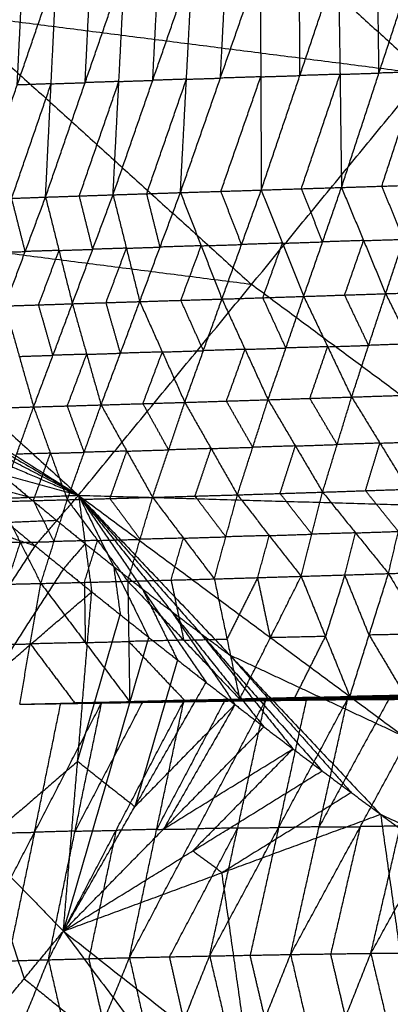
# Model space of a CAD drawing. Header units: millimetres. Extents: x -106 to 110, y -96 to 120.
# Tile 14 of 256: x -62.3 to -57.8, y -71.49 to -59.53. Entities that reach past the tile are written whole.
import ezdxf

# ---------------------------------------------------------------- set-up
doc = ezdxf.new("R2010")
doc.units = ezdxf.units.MM
doc.header["$MEASUREMENT"] = 0
doc.layers.add('Default', color=7, linetype='Continuous', true_color=0x000000)

msp = doc.modelspace()

# ---------------------------------------------------------------- linework, layer by layer
at = {"layer": 'Default'}
for points in [[(-64.171, -54.034, 9.117), (-60.778, -57.11, 9.117), (-57.385, -60.185, 9.117)], [(-68.853, -58.717, 12.017), (-65.219, -62.01, 12.017), (-61.585, -65.303, 12.017)], [(-68.853, -58.717, 12.017), (-63.119, -59.451, 10.567), (-57.385, -60.185, 9.117)], [(-59.367, -61.596, 3.891), (-58.898, -60.206, 3.476), (-58.43, -58.817, 3.061)], [(-58.898, -60.206, 3.476), (-58.901, -59.519, 3.329), (-58.904, -58.831, 3.182)], [(-58.43, -58.817, 3.061), (-58.411, -60.191, 3.343), (-58.393, -61.565, 3.624)], [(-58.393, -61.565, 3.624), (-57.938, -60.176, 3.225), (-57.484, -58.788, 2.825)], [(-57.938, -60.176, 3.225), (-57.947, -59.489, 3.084), (-57.957, -58.802, 2.943)], [(-62.807, -61.711, 4.871), (-62.329, -60.321, 4.413), (-61.85, -58.93, 3.955)], [(-62.329, -60.321, 4.413), (-62.295, -59.633, 4.242), (-62.261, -58.945, 4.071)], [(-61.985, -61.682, 4.629), (-61.505, -60.292, 4.18), (-61.024, -58.901, 3.731)], [(-61.985, -61.682, 4.629), (-61.918, -60.306, 4.292), (-61.85, -58.93, 3.955)], [(-61.505, -60.292, 4.18), (-61.471, -59.604, 4.012), (-61.437, -58.916, 3.843)], [(-61.166, -61.654, 4.394), (-60.684, -60.264, 3.955), (-60.202, -58.873, 3.515)], [(-61.166, -61.654, 4.394), (-61.095, -60.278, 4.063), (-61.024, -58.901, 3.731)], [(-60.684, -60.264, 3.955), (-60.649, -59.576, 3.789), (-60.613, -58.887, 3.623)], [(-60.348, -61.627, 4.164), (-59.863, -60.237, 3.733), (-59.379, -58.846, 3.303)], [(-60.348, -61.627, 4.164), (-60.275, -60.25, 3.839), (-60.202, -58.873, 3.515)], [(-59.863, -60.237, 3.733), (-59.827, -59.548, 3.571), (-59.791, -58.86, 3.409)], [(-59.379, -58.846, 3.303), (-59.373, -60.221, 3.597), (-59.367, -61.596, 3.891)], [(-63.119, -59.451, 10.567), (-61.302, -61.097, 10.567), (-59.485, -62.744, 10.567)], [(-61.585, -65.303, 12.017), (-59.485, -62.744, 10.567), (-57.385, -60.185, 9.117)], [(-61.095, -60.278, 4.063), (-60.89, -60.271, 4.009), (-60.684, -60.264, 3.955)], [(-60.757, -61.641, 4.279), (-60.516, -60.946, 4.059), (-60.275, -60.25, 3.839)], [(-60.275, -60.25, 3.839), (-60.479, -60.257, 3.897), (-60.684, -60.264, 3.955)], [(-60.275, -60.25, 3.839), (-60.069, -60.244, 3.786), (-59.863, -60.237, 3.733)], [(-59.373, -60.221, 3.597), (-59.618, -60.229, 3.665), (-59.863, -60.237, 3.733)], [(-59.857, -61.612, 4.027), (-59.615, -60.916, 3.812), (-59.373, -60.221, 3.597)], [(-59.373, -60.221, 3.597), (-59.136, -60.214, 3.536), (-58.898, -60.206, 3.476)], [(-58.411, -60.191, 3.343), (-58.655, -60.198, 3.409), (-58.898, -60.206, 3.476)], [(-58.88, -61.58, 3.757), (-58.646, -60.885, 3.55), (-58.411, -60.191, 3.343)], [(-58.411, -60.191, 3.343), (-58.175, -60.183, 3.284), (-57.938, -60.176, 3.225)], [(-57.45, -60.161, 3.094), (-57.694, -60.169, 3.159), (-57.938, -60.176, 3.225)], [(-57.904, -61.549, 3.494), (-57.677, -60.855, 3.294), (-57.45, -60.161, 3.094)], [(-62.396, -61.697, 4.75), (-62.157, -61.002, 4.521), (-61.918, -60.306, 4.292)], [(-61.918, -60.306, 4.292), (-62.123, -60.313, 4.353), (-62.329, -60.321, 4.413)], [(-61.918, -60.306, 4.292), (-61.711, -60.299, 4.236), (-61.505, -60.292, 4.18)], [(-61.575, -61.668, 4.512), (-61.335, -60.973, 4.287), (-61.095, -60.278, 4.063)], [(-61.095, -60.278, 4.063), (-61.3, -60.285, 4.122), (-61.505, -60.292, 4.18)], [(-59.367, -61.596, 3.891), (-58.88, -61.58, 3.757), (-58.393, -61.565, 3.624)], [(-58.622, -62.226, 3.941), (-58.751, -61.903, 3.849), (-58.88, -61.58, 3.757)], [(-58.852, -62.888, 4.259), (-58.622, -62.226, 3.941), (-58.393, -61.565, 3.624)], [(-58.393, -61.565, 3.624), (-57.904, -61.549, 3.494), (-57.416, -61.534, 3.363)], [(-58.393, -61.565, 3.624), (-58.125, -62.21, 3.802), (-57.857, -62.855, 3.98)], [(-57.637, -62.195, 3.672), (-57.771, -61.872, 3.583), (-57.904, -61.549, 3.494)], [(-57.857, -62.855, 3.98), (-57.637, -62.195, 3.672), (-57.416, -61.534, 3.363)], [(-62.807, -61.711, 4.871), (-62.396, -61.697, 4.75), (-61.985, -61.682, 4.629)], [(-62.478, -63.004, 5.328), (-62.232, -62.343, 4.978), (-61.985, -61.682, 4.629)], [(-62.232, -62.343, 4.978), (-62.314, -62.02, 4.864), (-62.396, -61.697, 4.75)], [(-61.985, -61.682, 4.629), (-61.575, -61.668, 4.512), (-61.166, -61.654, 4.394)], [(-61.985, -61.682, 4.629), (-61.822, -62.33, 4.854), (-61.66, -62.977, 5.08)], [(-61.66, -62.977, 5.08), (-61.413, -62.316, 4.737), (-61.166, -61.654, 4.394)], [(-61.413, -62.316, 4.737), (-61.494, -61.992, 4.624), (-61.575, -61.668, 4.512)], [(-61.166, -61.654, 4.394), (-60.757, -61.641, 4.279), (-60.348, -61.627, 4.164)], [(-61.166, -61.654, 4.394), (-61.004, -62.303, 4.615), (-60.842, -62.951, 4.837)], [(-60.842, -62.951, 4.837), (-60.595, -62.289, 4.5), (-60.348, -61.627, 4.164)], [(-60.595, -62.289, 4.5), (-60.676, -61.965, 4.39), (-60.757, -61.641, 4.279)], [(-60.348, -61.627, 4.164), (-59.857, -61.612, 4.027), (-59.367, -61.596, 3.891)], [(-60.348, -61.627, 4.164), (-60.096, -62.273, 4.354), (-59.844, -62.92, 4.544)], [(-59.606, -62.258, 4.218), (-59.731, -61.935, 4.122), (-59.857, -61.612, 4.027)], [(-59.844, -62.92, 4.544), (-59.606, -62.258, 4.218), (-59.367, -61.596, 3.891)], [(-59.367, -61.596, 3.891), (-59.11, -62.242, 4.075), (-58.852, -62.888, 4.259)], [(-59.485, -62.744, 10.567), (-62.352, -62.377, 11.292), (-65.219, -62.01, 12.017)], [(-61.004, -62.303, 4.615), (-60.799, -62.296, 4.558), (-60.595, -62.289, 4.5)], [(-60.096, -62.273, 4.354), (-60.345, -62.281, 4.427), (-60.595, -62.289, 4.5)], [(-60.343, -62.935, 4.691), (-60.219, -62.604, 4.522), (-60.096, -62.273, 4.354)], [(-60.096, -62.273, 4.354), (-59.851, -62.266, 4.286), (-59.606, -62.258, 4.218)], [(-59.11, -62.242, 4.075), (-59.358, -62.25, 4.146), (-59.606, -62.258, 4.218)], [(-59.348, -62.904, 4.402), (-59.229, -62.573, 4.238), (-59.11, -62.242, 4.075)], [(-59.11, -62.242, 4.075), (-58.866, -62.234, 4.008), (-58.622, -62.226, 3.941)], [(-58.125, -62.21, 3.802), (-58.374, -62.218, 3.872), (-58.622, -62.226, 3.941)], [(-58.355, -62.871, 4.12), (-58.24, -62.541, 3.961), (-58.125, -62.21, 3.802)], [(-58.125, -62.21, 3.802), (-57.881, -62.202, 3.737), (-57.637, -62.195, 3.672)], [(-62.643, -62.357, 5.099), (-62.437, -62.35, 5.039), (-62.232, -62.343, 4.978)], [(-61.822, -62.33, 4.854), (-62.027, -62.336, 4.916), (-62.232, -62.343, 4.978)], [(-62.069, -62.991, 5.204), (-61.946, -62.66, 5.029), (-61.822, -62.33, 4.854)], [(-61.822, -62.33, 4.854), (-61.618, -62.323, 4.796), (-61.413, -62.316, 4.737)], [(-61.004, -62.303, 4.615), (-61.208, -62.309, 4.676), (-61.413, -62.316, 4.737)], [(-61.251, -62.964, 4.958), (-61.127, -62.633, 4.787), (-61.004, -62.303, 4.615)], [(-66.126, -62.44, 12.424), (-63.856, -63.872, 12.221), (-61.585, -65.303, 12.017)], [(-55.807, -65.472, 10.567), (-57.646, -64.108, 10.567), (-59.485, -62.744, 10.567)], [(-59.844, -62.92, 4.544), (-59.348, -62.904, 4.402), (-58.852, -62.888, 4.259)], [(-59.284, -64.143, 5.054), (-59.068, -63.515, 4.656), (-58.852, -62.888, 4.259)], [(-58.852, -62.888, 4.259), (-58.355, -62.871, 4.12), (-57.857, -62.855, 3.98)], [(-58.852, -62.888, 4.259), (-58.561, -63.499, 4.508), (-58.27, -64.11, 4.756)], [(-58.064, -63.483, 4.368), (-58.209, -63.177, 4.244), (-58.355, -62.871, 4.12)], [(-58.27, -64.11, 4.756), (-58.064, -63.483, 4.368), (-57.857, -62.855, 3.98)], [(-57.857, -62.855, 3.98), (-57.358, -62.839, 3.846), (-56.859, -62.823, 3.711)], [(-57.857, -62.855, 3.98), (-57.555, -63.465, 4.224), (-57.252, -64.076, 4.469)], [(-62.478, -63.004, 5.328), (-62.069, -62.991, 5.204), (-61.66, -62.977, 5.08)], [(-62.478, -63.004, 5.328), (-62.304, -63.617, 5.629), (-62.13, -64.23, 5.931)], [(-62.13, -64.23, 5.931), (-61.895, -63.603, 5.506), (-61.66, -62.977, 5.08)], [(-61.895, -63.603, 5.506), (-61.982, -63.297, 5.355), (-62.069, -62.991, 5.204)], [(-61.66, -62.977, 5.08), (-61.251, -62.964, 4.958), (-60.842, -62.951, 4.837)], [(-61.66, -62.977, 5.08), (-61.486, -63.591, 5.377), (-61.311, -64.206, 5.674)], [(-61.311, -64.206, 5.674), (-61.076, -63.578, 5.255), (-60.842, -62.951, 4.837)], [(-61.076, -63.578, 5.255), (-61.164, -63.271, 5.107), (-61.251, -62.964, 4.958)], [(-60.842, -62.951, 4.837), (-60.343, -62.935, 4.691), (-59.844, -62.92, 4.544)], [(-60.842, -62.951, 4.837), (-60.568, -63.563, 5.098), (-60.295, -64.175, 5.36)], [(-60.069, -63.547, 4.952), (-60.206, -63.241, 4.821), (-60.343, -62.935, 4.691)], [(-60.295, -64.175, 5.36), (-60.069, -63.547, 4.952), (-59.844, -62.92, 4.544)], [(-59.844, -62.92, 4.544), (-59.564, -63.531, 4.799), (-59.284, -64.143, 5.054)], [(-59.068, -63.515, 4.656), (-59.208, -63.209, 4.529), (-59.348, -62.904, 4.402)], [(-65.47, -63.034, 12.424), (-63.528, -64.169, 12.221), (-61.585, -65.303, 12.017)], [(-58.561, -63.499, 4.508), (-58.312, -63.491, 4.438), (-58.064, -63.483, 4.368)], [(-57.555, -63.465, 4.224), (-57.809, -63.474, 4.296), (-58.064, -63.483, 4.368)], [(-62.304, -63.617, 5.629), (-62.1, -63.61, 5.567), (-61.895, -63.603, 5.506)], [(-61.486, -63.591, 5.377), (-61.69, -63.597, 5.441), (-61.895, -63.603, 5.506)], [(-61.721, -64.218, 5.803), (-61.603, -63.905, 5.59), (-61.486, -63.591, 5.377)], [(-61.486, -63.591, 5.377), (-61.281, -63.585, 5.316), (-61.076, -63.578, 5.255)], [(-60.568, -63.563, 5.098), (-60.822, -63.571, 5.177), (-61.076, -63.578, 5.255)], [(-60.803, -64.19, 5.517), (-60.686, -63.877, 5.308), (-60.568, -63.563, 5.098)], [(-60.568, -63.563, 5.098), (-60.319, -63.555, 5.025), (-60.069, -63.547, 4.952)], [(-59.564, -63.531, 4.799), (-59.817, -63.539, 4.876), (-60.069, -63.547, 4.952)], [(-59.79, -64.159, 5.207), (-59.677, -63.845, 5.003), (-59.564, -63.531, 4.799)], [(-59.564, -63.531, 4.799), (-59.316, -63.523, 4.728), (-59.068, -63.515, 4.656)], [(-58.561, -63.499, 4.508), (-58.815, -63.507, 4.582), (-59.068, -63.515, 4.656)], [(-58.777, -64.126, 4.905), (-58.669, -63.813, 4.706), (-58.561, -63.499, 4.508)], [(-64.808, -63.623, 12.424), (-63.197, -64.463, 12.221), (-61.585, -65.303, 12.017)], [(-58.27, -64.11, 4.756), (-57.761, -64.093, 4.612), (-57.252, -64.076, 4.469)], [(-64.142, -64.205, 12.424), (-62.863, -64.754, 12.221), (-61.585, -65.303, 12.017)], [(-62.13, -64.23, 5.931), (-61.721, -64.218, 5.803), (-61.311, -64.206, 5.674)], [(-61.721, -65.357, 6.694), (-61.516, -64.781, 6.184), (-61.311, -64.206, 5.674)], [(-61.311, -64.206, 5.674), (-60.803, -64.19, 5.517), (-60.295, -64.175, 5.36)], [(-61.311, -64.206, 5.674), (-60.999, -64.767, 6.016), (-60.686, -65.328, 6.357)], [(-60.491, -64.752, 5.858), (-60.647, -64.471, 5.688), (-60.803, -64.19, 5.517)], [(-60.686, -65.328, 6.357), (-60.491, -64.752, 5.858), (-60.295, -64.175, 5.36)], [(-60.295, -64.175, 5.36), (-59.79, -64.159, 5.207), (-59.284, -64.143, 5.054)], [(-60.295, -64.175, 5.36), (-59.976, -64.736, 5.695), (-59.656, -65.298, 6.03)], [(-59.47, -64.72, 5.542), (-59.63, -64.44, 5.374), (-59.79, -64.159, 5.207)], [(-59.656, -65.298, 6.03), (-59.47, -64.72, 5.542), (-59.284, -64.143, 5.054)], [(-59.284, -64.143, 5.054), (-58.777, -64.126, 4.905), (-58.27, -64.11, 4.756)], [(-59.284, -64.143, 5.054), (-58.953, -64.704, 5.383), (-58.622, -65.265, 5.712)], [(-58.446, -64.687, 5.234), (-58.612, -64.407, 5.07), (-58.777, -64.126, 4.905)], [(-58.622, -65.265, 5.712), (-58.446, -64.687, 5.234), (-58.27, -64.11, 4.756)], [(-58.27, -64.11, 4.756), (-57.927, -64.67, 5.08), (-57.583, -65.23, 5.404)], [(-62.949, -64.254, 6.194), (-62.54, -64.242, 6.062), (-62.13, -64.23, 5.931)], [(-62.542, -65.379, 6.966), (-62.336, -64.804, 6.449), (-62.13, -64.23, 5.931)], [(-62.13, -64.23, 5.931), (-61.926, -64.793, 6.313), (-61.721, -65.357, 6.694)], [(-61.516, -64.781, 6.184), (-61.619, -64.499, 5.993), (-61.721, -64.218, 5.803)], [(-58.953, -64.704, 5.383), (-58.7, -64.696, 5.309), (-58.446, -64.687, 5.234)], [(-57.927, -64.67, 5.08), (-58.186, -64.679, 5.157), (-58.446, -64.687, 5.234)], [(-58.102, -65.247, 5.558), (-58.015, -64.959, 5.319), (-57.927, -64.67, 5.08)], [(-57.927, -64.67, 5.08), (-57.672, -64.661, 5.008), (-57.417, -64.653, 4.937)], [(-63.47, -64.782, 12.424), (-62.528, -65.043, 12.221), (-61.585, -65.303, 12.017)], [(-61.926, -64.793, 6.313), (-62.131, -64.799, 6.381), (-62.336, -64.804, 6.449)], [(-62.132, -65.368, 6.83), (-62.029, -65.081, 6.571), (-61.926, -64.793, 6.313)], [(-61.926, -64.793, 6.313), (-61.721, -64.787, 6.248), (-61.516, -64.781, 6.184)], [(-60.999, -64.767, 6.016), (-61.258, -64.774, 6.1), (-61.516, -64.781, 6.184)], [(-61.204, -65.343, 6.526), (-61.101, -65.055, 6.271), (-60.999, -64.767, 6.016)], [(-60.999, -64.767, 6.016), (-60.745, -64.759, 5.937), (-60.491, -64.752, 5.858)], [(-59.976, -64.736, 5.695), (-60.233, -64.744, 5.777), (-60.491, -64.752, 5.858)], [(-60.171, -65.313, 6.194), (-60.073, -65.025, 5.944), (-59.976, -64.736, 5.695)], [(-59.976, -64.736, 5.695), (-59.723, -64.728, 5.618), (-59.47, -64.72, 5.542)], [(-58.953, -64.704, 5.383), (-59.212, -64.712, 5.463), (-59.47, -64.72, 5.542)], [(-59.139, -65.281, 5.871), (-59.046, -64.993, 5.627), (-58.953, -64.704, 5.383)], [(-62.528, -65.043, 12.221), (-62.358, -65.185, 12.221), (-62.189, -65.328, 12.221)], [(-62.189, -65.328, 12.221), (-62.66, -65.198, 12.322), (-63.131, -65.067, 12.424)], [(-59.656, -65.298, 6.03), (-59.139, -65.281, 5.871), (-58.622, -65.265, 5.712)], [(-58.753, -65.776, 6.279), (-58.946, -65.529, 6.075), (-59.139, -65.281, 5.871)], [(-58.883, -66.287, 6.846), (-58.753, -65.776, 6.279), (-58.622, -65.265, 5.712)], [(-58.622, -65.265, 5.712), (-58.102, -65.247, 5.558), (-57.583, -65.23, 5.404)], [(-58.622, -65.265, 5.712), (-58.223, -65.76, 6.115), (-57.823, -66.254, 6.519)], [(-57.703, -65.742, 5.962), (-57.903, -65.495, 5.76), (-58.102, -65.247, 5.558)], [(-57.823, -66.254, 6.519), (-57.703, -65.742, 5.962), (-57.583, -65.23, 5.404)], [(-62.793, -65.352, 12.424), (-62.189, -65.328, 12.221), (-61.585, -65.303, 12.017)], [(-62.793, -65.352, 12.424), (-62.452, -65.635, 12.424), (-62.111, -65.917, 12.424)], [(-62.793, -65.352, 12.424), (-62.452, -65.635, 12.424), (-62.111, -65.917, 12.424)], [(-62.542, -65.379, 6.966), (-62.132, -65.368, 6.83), (-61.721, -65.357, 6.694)], [(-62.542, -65.379, 6.966), (-62.292, -65.876, 7.429), (-62.042, -66.374, 7.893)], [(-62.189, -65.328, 12.221), (-62.019, -65.469, 12.221), (-61.848, -65.61, 12.221)], [(-61.882, -65.865, 7.293), (-62.007, -65.617, 7.062), (-62.132, -65.368, 6.83)], [(-62.111, -65.917, 12.424), (-61.848, -65.61, 12.221), (-61.585, -65.303, 12.017)], [(-62.042, -66.374, 7.893), (-61.882, -65.865, 7.293), (-61.721, -65.357, 6.694)], [(-61.721, -65.357, 6.694), (-61.204, -65.343, 6.526), (-60.686, -65.328, 6.357)], [(-61.721, -65.357, 6.694), (-61.354, -65.852, 7.114), (-60.987, -66.347, 7.533)], [(-61.585, -65.303, 12.017), (-61.505, -65.89, 12.221), (-61.425, -66.476, 12.424)], [(-61.585, -65.303, 12.017), (-61.159, -66.166, 12.221), (-60.733, -67.029, 12.424)], [(-61.585, -65.303, 12.017), (-60.811, -66.439, 12.221), (-60.037, -67.575, 12.424)], [(-61.585, -65.303, 12.017), (-60.46, -66.709, 12.221), (-59.335, -68.116, 12.424)], [(-61.585, -65.303, 12.017), (-60.107, -66.977, 12.221), (-58.629, -68.65, 12.424)], [(-61.585, -65.303, 12.017), (-59.752, -67.241, 12.221), (-57.919, -69.178, 12.424)], [(-61.585, -65.303, 12.017), (-57.646, -68.225, 12.017), (-53.707, -71.146, 12.017)], [(-61.585, -65.303, 12.017), (-55.807, -65.472, 10.567), (-50.029, -65.64, 9.117)], [(-60.837, -65.838, 6.945), (-61.02, -65.59, 6.735), (-61.204, -65.343, 6.526)], [(-60.987, -66.347, 7.533), (-60.837, -65.838, 6.945), (-60.686, -65.328, 6.357)], [(-60.686, -65.328, 6.357), (-60.171, -65.313, 6.194), (-59.656, -65.298, 6.03)], [(-60.686, -65.328, 6.357), (-60.312, -65.824, 6.771), (-59.937, -66.319, 7.184)], [(-59.797, -65.808, 6.607), (-59.984, -65.561, 6.4), (-60.171, -65.313, 6.194)], [(-59.937, -66.319, 7.184), (-59.797, -65.808, 6.607), (-59.656, -65.298, 6.03)], [(-59.656, -65.298, 6.03), (-59.27, -65.793, 6.438), (-58.883, -66.287, 6.846)], [(-63.159, -65.558, 12.625), (-62.635, -65.738, 12.525), (-62.111, -65.917, 12.424)], [(-61.848, -65.61, 12.221), (-62.15, -65.623, 12.322), (-62.452, -65.635, 12.424)], [(-61.848, -65.61, 12.221), (-61.677, -65.75, 12.221), (-61.505, -65.89, 12.221)], [(-58.223, -65.76, 6.115), (-58.488, -65.768, 6.197), (-58.753, -65.776, 6.279)], [(-58.353, -66.271, 6.682), (-58.288, -66.015, 6.399), (-58.223, -65.76, 6.115)], [(-58.223, -65.76, 6.115), (-57.963, -65.751, 6.038), (-57.703, -65.742, 5.962)], [(-62.292, -65.876, 7.429), (-62.498, -65.881, 7.501), (-62.704, -65.886, 7.573)], [(-62.454, -66.383, 8.036), (-62.373, -66.13, 7.733), (-62.292, -65.876, 7.429)], [(-62.292, -65.876, 7.429), (-62.087, -65.871, 7.361), (-61.882, -65.865, 7.293)], [(-61.354, -65.852, 7.114), (-61.618, -65.859, 7.203), (-61.882, -65.865, 7.293)], [(-61.514, -66.361, 7.713), (-61.434, -66.106, 7.413), (-61.354, -65.852, 7.114)], [(-61.354, -65.852, 7.114), (-61.095, -65.845, 7.029), (-60.837, -65.838, 6.945)], [(-60.312, -65.824, 6.771), (-60.574, -65.831, 6.858), (-60.837, -65.838, 6.945)], [(-60.462, -66.333, 7.359), (-60.387, -66.078, 7.065), (-60.312, -65.824, 6.771)], [(-60.312, -65.824, 6.771), (-60.054, -65.816, 6.689), (-59.797, -65.808, 6.607)], [(-59.27, -65.793, 6.438), (-59.533, -65.8, 6.523), (-59.797, -65.808, 6.607)], [(-59.41, -66.303, 7.015), (-59.34, -66.048, 6.727), (-59.27, -65.793, 6.438)], [(-59.27, -65.793, 6.438), (-59.011, -65.784, 6.358), (-58.753, -65.776, 6.279)], [(-63.796, -68.514, 13.611), (-62.953, -67.216, 13.017), (-62.111, -65.917, 12.424)], [(-62.111, -65.917, 12.424), (-61.768, -66.197, 12.424), (-61.425, -66.476, 12.424)], [(-62.111, -65.917, 12.424), (-61.768, -66.197, 12.424), (-61.425, -66.476, 12.424)], [(-61.505, -65.89, 12.221), (-61.636, -66.043, 12.322), (-61.768, -66.197, 12.424)], [(-61.505, -65.89, 12.221), (-61.332, -66.028, 12.221), (-61.159, -66.166, 12.221)], [(-61.768, -66.197, 12.424), (-62.189, -66.846, 12.721), (-62.61, -67.495, 13.017)], [(-61.159, -66.166, 12.221), (-61.119, -66.459, 12.322), (-61.079, -66.752, 12.424)], [(-61.159, -66.166, 12.221), (-60.985, -66.303, 12.221), (-60.811, -66.439, 12.221)], [(-57.823, -66.254, 6.519), (-57.294, -66.237, 6.363), (-56.766, -66.22, 6.207)], [(-62.042, -66.374, 7.893), (-61.514, -66.361, 7.713), (-60.987, -66.347, 7.533)], [(-61.514, -66.361, 7.713), (-61.509, -66.726, 8.4), (-61.503, -67.092, 9.088)], [(-60.987, -66.347, 7.533), (-60.462, -66.333, 7.359), (-59.937, -66.319, 7.184)], [(-60.987, -66.347, 7.533), (-60.975, -67.079, 8.908), (-60.964, -67.81, 10.283)], [(-60.987, -66.347, 7.533), (-60.308, -67.063, 8.674), (-59.629, -67.779, 9.814)], [(-60.462, -66.333, 7.359), (-60.385, -66.698, 8.016), (-60.308, -67.063, 8.674)], [(-59.937, -66.319, 7.184), (-59.41, -66.303, 7.015), (-58.883, -66.287, 6.846)], [(-59.937, -66.319, 7.184), (-59.783, -67.049, 8.499), (-59.629, -67.779, 9.814)], [(-59.41, -66.303, 7.015), (-59.596, -66.676, 7.757), (-59.783, -67.049, 8.499)], [(-59.629, -67.779, 9.814), (-59.256, -67.033, 8.33), (-58.883, -66.287, 6.846)], [(-59.256, -67.033, 8.33), (-59.333, -66.668, 7.673), (-59.41, -66.303, 7.015)], [(-58.883, -66.287, 6.846), (-58.353, -66.271, 6.682), (-57.823, -66.254, 6.519)], [(-58.883, -66.287, 6.846), (-58.588, -67.018, 8.105), (-58.292, -67.748, 9.364)], [(-58.353, -66.271, 6.682), (-58.47, -66.644, 7.393), (-58.588, -67.018, 8.105)], [(-58.058, -67.001, 7.941), (-58.205, -66.636, 7.312), (-58.353, -66.271, 6.682)], [(-58.292, -67.748, 9.364), (-58.058, -67.001, 7.941), (-57.823, -66.254, 6.519)], [(-57.823, -66.254, 6.519), (-57.388, -66.987, 7.726), (-56.954, -67.719, 8.934)], [(-63.796, -68.514, 13.611), (-62.61, -67.495, 13.017), (-61.425, -66.476, 12.424)], [(-62.865, -66.393, 8.179), (-62.454, -66.383, 8.036), (-62.042, -66.374, 7.893)], [(-62.299, -67.842, 10.769), (-62.17, -67.108, 9.331), (-62.042, -66.374, 7.893)], [(-62.042, -66.374, 7.893), (-61.503, -67.092, 9.088), (-60.964, -67.81, 10.283)], [(-61.768, -70.596, 13.688), (-61.596, -68.536, 13.056), (-61.425, -66.476, 12.424)], [(-61.425, -66.476, 12.424), (-61.079, -66.752, 12.424), (-60.733, -67.029, 12.424)], [(-61.425, -66.476, 12.424), (-61.079, -66.752, 12.424), (-60.733, -67.029, 12.424)], [(-60.811, -66.439, 12.221), (-60.598, -66.871, 12.322), (-60.385, -67.302, 12.424)], [(-60.811, -66.439, 12.221), (-60.636, -66.574, 12.221), (-60.46, -66.709, 12.221)], [(-60.46, -66.709, 12.221), (-60.284, -66.843, 12.221), (-60.107, -66.977, 12.221)], [(-60.46, -66.709, 12.221), (-60.073, -67.277, 12.322), (-59.686, -67.845, 12.424)], [(-61.596, -68.536, 13.056), (-61.338, -67.644, 12.74), (-61.079, -66.752, 12.424)], [(-61.768, -70.596, 13.688), (-61.251, -68.812, 13.056), (-60.733, -67.029, 12.424)], [(-61.503, -67.092, 9.088), (-61.239, -67.085, 8.998), (-60.975, -67.079, 8.908)], [(-60.308, -67.063, 8.674), (-60.642, -67.071, 8.791), (-60.975, -67.079, 8.908)], [(-60.975, -67.079, 8.908), (-60.636, -67.437, 9.478), (-60.296, -67.795, 10.049)], [(-60.733, -67.029, 12.424), (-60.385, -67.302, 12.424), (-60.037, -67.575, 12.424)], [(-60.733, -67.029, 12.424), (-60.385, -67.302, 12.424), (-60.037, -67.575, 12.424)], [(-60.308, -67.063, 8.674), (-60.045, -67.056, 8.586), (-59.783, -67.049, 8.499)], [(-60.107, -66.977, 12.221), (-59.545, -67.68, 12.322), (-58.982, -68.383, 12.424)], [(-60.107, -66.977, 12.221), (-59.93, -67.109, 12.221), (-59.752, -67.241, 12.221)], [(-58.588, -67.018, 8.105), (-58.922, -67.025, 8.217), (-59.256, -67.033, 8.33)], [(-58.96, -67.763, 9.589), (-58.774, -67.391, 8.847), (-58.588, -67.018, 8.105)], [(-57.388, -66.987, 7.726), (-57.723, -66.994, 7.834), (-58.058, -67.001, 7.941)], [(-58.058, -67.001, 7.941), (-57.84, -67.367, 8.545), (-57.623, -67.733, 9.149)], [(-62.582, -67.117, 9.474), (-62.376, -67.113, 9.403), (-62.17, -67.108, 9.331)], [(-61.503, -67.092, 9.088), (-61.837, -67.1, 9.209), (-62.17, -67.108, 9.331)], [(-62.17, -67.108, 9.331), (-61.901, -67.467, 9.929), (-61.631, -67.826, 10.526)], [(-60.385, -67.302, 12.424), (-60.644, -68.194, 12.74), (-60.902, -69.086, 13.056)], [(-59.752, -67.241, 12.221), (-59.013, -68.077, 12.322), (-58.274, -68.914, 12.424)], [(-59.752, -67.241, 12.221), (-58.699, -67.733, 12.119), (-57.646, -68.225, 12.017)], [(-61.768, -70.596, 13.688), (-60.902, -69.086, 13.056), (-60.037, -67.575, 12.424)], [(-60.037, -67.575, 12.424), (-59.686, -67.845, 12.424), (-59.335, -68.116, 12.424)], [(-60.037, -67.575, 12.424), (-59.686, -67.845, 12.424), (-59.335, -68.116, 12.424)], [(-61.014, -67.819, 10.297), (-60.369, -67.81, 10.072), (-59.725, -67.8, 9.847)], [(-61.009, -67.821, 10.288), (-60.367, -67.811, 10.068), (-59.725, -67.8, 9.847)], [(-61, -67.819, 10.281), (-60.348, -67.808, 10.051), (-59.696, -67.796, 9.82)], [(-60.995, -67.818, 10.279), (-60.341, -67.804, 10.048), (-59.686, -67.791, 9.816)], [(-60.995, -67.818, 10.279), (-60.346, -67.807, 10.05), (-59.696, -67.796, 9.82)], [(-60.989, -67.815, 10.278), (-60.332, -67.801, 10.046), (-59.675, -67.786, 9.813)], [(-60.989, -67.815, 10.278), (-60.338, -67.803, 10.047), (-59.686, -67.791, 9.816)], [(-60.325, -67.799, 10.047), (-60.654, -67.806, 10.163), (-60.983, -67.813, 10.279)], [(-60.976, -67.811, 10.281), (-60.313, -67.795, 10.047), (-59.651, -67.779, 9.814)], [(-60.976, -67.811, 10.281), (-60.325, -67.799, 10.047), (-59.675, -67.786, 9.813)], [(-60.307, -67.794, 10.049), (-60.639, -67.803, 10.165), (-60.97, -67.811, 10.282)], [(-60.97, -67.811, 10.282), (-60.642, -67.803, 10.165), (-60.313, -67.795, 10.047)], [(-60.967, -70.919, 9.431), (-60.14, -69.354, 9.572), (-59.313, -67.79, 9.713)], [(-60.964, -67.81, 10.283), (-60.307, -67.794, 10.049), (-59.651, -67.779, 9.814)], [(-60.964, -67.81, 10.283), (-60.296, -67.795, 10.049), (-59.629, -67.779, 9.814)], [(-59.81, -67.796, 9.883), (-60.224, -68.579, 9.813), (-60.637, -69.361, 9.742)], [(-60.367, -67.811, 10.068), (-60.043, -67.806, 9.954), (-59.719, -67.801, 9.84)], [(-59.719, -67.801, 9.84), (-60.04, -67.806, 9.95), (-60.361, -67.811, 10.06)], [(-60.357, -67.81, 10.057), (-60.031, -67.804, 9.942), (-59.705, -67.798, 9.827)], [(-59.705, -67.798, 9.827), (-60.027, -67.803, 9.939), (-60.348, -67.808, 10.051)], [(-60.346, -67.807, 10.05), (-60.018, -67.8, 9.934), (-59.691, -67.793, 9.818)], [(-59.691, -67.793, 9.818), (-60.016, -67.799, 9.933), (-60.341, -67.804, 10.048)], [(-60.338, -67.803, 10.047), (-60.009, -67.796, 9.931), (-59.681, -67.789, 9.814)], [(-59.681, -67.789, 9.814), (-60.006, -67.795, 9.93), (-60.332, -67.801, 10.046)], [(-60.332, -67.801, 10.046), (-60.329, -67.8, 10.046), (-60.325, -67.799, 10.047)], [(-60.325, -67.799, 10.047), (-59.994, -67.791, 9.93), (-59.663, -67.782, 9.813)], [(-59.663, -67.782, 9.813), (-59.988, -67.789, 9.93), (-60.313, -67.795, 10.047)], [(-60.307, -67.794, 10.049), (-59.973, -67.787, 9.931), (-59.64, -67.779, 9.814)], [(-60.307, -67.803, 10.053), (-59.81, -67.796, 9.883), (-59.313, -67.79, 9.713)], [(-60.296, -67.795, 10.049), (-60.302, -67.795, 10.049), (-60.307, -67.794, 10.049)], [(-60.307, -67.803, 10.053), (-60.016, -67.802, 9.95), (-59.725, -67.8, 9.847)], [(-59.519, -67.795, 9.78), (-59.767, -67.798, 9.865), (-60.016, -67.802, 9.95)], [(-59.993, -70.898, 9.082), (-59.156, -69.339, 9.233), (-58.319, -67.78, 9.385)], [(-59.993, -70.898, 9.082), (-59.653, -69.344, 9.397), (-59.313, -67.79, 9.713)], [(-59.81, -67.796, 9.883), (-59.664, -67.796, 9.832), (-59.519, -67.795, 9.78)], [(-59.725, -67.8, 9.847), (-59.022, -67.79, 9.616), (-58.319, -67.78, 9.385)], [(-59.725, -67.8, 9.847), (-59.081, -67.793, 9.634), (-58.437, -67.785, 9.421)], [(-59.725, -67.8, 9.847), (-59.519, -67.795, 9.78), (-59.313, -67.79, 9.713)], [(-59.725, -67.8, 9.847), (-59.719, -67.801, 9.84), (-59.713, -67.801, 9.833)], [(-59.075, -67.793, 9.627), (-59.397, -67.797, 9.733), (-59.719, -67.801, 9.84)], [(-59.713, -67.801, 9.833), (-59.066, -67.793, 9.617), (-58.418, -67.784, 9.401)], [(-59.713, -67.801, 9.833), (-59.075, -67.793, 9.627), (-58.437, -67.785, 9.421)], [(-59.713, -67.801, 9.833), (-59.705, -67.798, 9.827), (-59.696, -67.796, 9.82)], [(-59.057, -67.79, 9.611), (-59.381, -67.794, 9.719), (-59.705, -67.798, 9.827)], [(-59.696, -67.796, 9.82), (-59.044, -67.784, 9.602), (-58.392, -67.773, 9.384)], [(-59.696, -67.796, 9.82), (-59.057, -67.79, 9.611), (-58.418, -67.784, 9.401)], [(-59.696, -67.796, 9.82), (-59.691, -67.793, 9.818), (-59.686, -67.791, 9.816)], [(-59.039, -67.782, 9.6), (-59.365, -67.788, 9.709), (-59.691, -67.793, 9.818)], [(-59.686, -67.791, 9.816), (-59.031, -67.779, 9.596), (-58.376, -67.766, 9.376)], [(-59.686, -67.791, 9.816), (-59.039, -67.782, 9.6), (-58.392, -67.773, 9.384)], [(-59.686, -67.791, 9.816), (-59.681, -67.789, 9.814), (-59.675, -67.786, 9.813)], [(-59.026, -67.776, 9.594), (-59.353, -67.782, 9.704), (-59.681, -67.789, 9.814)], [(-59.675, -67.786, 9.813), (-59.017, -67.772, 9.592), (-58.36, -67.758, 9.371)], [(-59.675, -67.786, 9.813), (-59.026, -67.776, 9.594), (-58.376, -67.766, 9.376)], [(-59.675, -67.786, 9.813), (-59.663, -67.782, 9.813), (-59.651, -67.779, 9.814)], [(-59.005, -67.768, 9.592), (-59.334, -67.775, 9.703), (-59.663, -67.782, 9.813)], [(-59.651, -67.779, 9.814), (-58.988, -67.763, 9.591), (-58.324, -67.747, 9.368)], [(-59.651, -67.779, 9.814), (-59.005, -67.768, 9.592), (-58.36, -67.758, 9.371)], [(-59.651, -67.779, 9.814), (-59.64, -67.779, 9.814), (-59.629, -67.779, 9.814)], [(-59.64, -67.779, 9.814), (-59.314, -67.771, 9.702), (-58.988, -67.763, 9.591)], [(-58.976, -67.763, 9.591), (-59.308, -67.771, 9.703), (-59.64, -67.779, 9.814)], [(-59.629, -67.779, 9.814), (-58.976, -67.763, 9.591), (-58.324, -67.747, 9.368)], [(-59.629, -67.779, 9.814), (-58.96, -67.763, 9.589), (-58.292, -67.748, 9.364)], [(-59.519, -67.795, 9.78), (-59.167, -67.79, 9.665), (-58.816, -67.785, 9.549)], [(-59.022, -67.79, 9.616), (-59.27, -67.792, 9.698), (-59.519, -67.795, 9.78)], [(-59.313, -67.79, 9.713), (-58.816, -67.785, 9.549), (-58.319, -67.78, 9.385)], [(-59.156, -69.339, 9.233), (-58.986, -68.562, 9.391), (-58.816, -67.785, 9.549)], [(-59.081, -67.793, 9.634), (-59.052, -67.791, 9.625), (-59.022, -67.79, 9.616)], [(-59.081, -67.793, 9.634), (-59.078, -67.793, 9.63), (-59.075, -67.793, 9.627)], [(-59.075, -67.793, 9.627), (-58.751, -67.789, 9.519), (-58.427, -67.785, 9.411)], [(-58.427, -67.785, 9.411), (-58.747, -67.789, 9.514), (-59.066, -67.793, 9.617)], [(-59.066, -67.793, 9.617), (-59.061, -67.791, 9.614), (-59.057, -67.79, 9.611)], [(-59.057, -67.79, 9.611), (-58.731, -67.784, 9.502), (-58.405, -67.779, 9.392)], [(-58.405, -67.779, 9.392), (-58.724, -67.781, 9.497), (-59.044, -67.784, 9.602)], [(-59.044, -67.784, 9.602), (-59.041, -67.783, 9.601), (-59.039, -67.782, 9.6)], [(-59.039, -67.782, 9.6), (-58.711, -67.776, 9.49), (-58.384, -67.77, 9.38)], [(-58.384, -67.77, 9.38), (-58.707, -67.774, 9.488), (-59.031, -67.779, 9.596)], [(-59.031, -67.779, 9.596), (-59.028, -67.777, 9.595), (-59.026, -67.776, 9.594)], [(-59.026, -67.776, 9.594), (-58.697, -67.769, 9.484), (-58.368, -67.762, 9.373)], [(-59.022, -67.79, 9.616), (-58.7, -67.786, 9.51), (-58.378, -67.783, 9.403)], [(-58.368, -67.762, 9.373), (-58.693, -67.767, 9.482), (-59.017, -67.772, 9.592)], [(-59.017, -67.772, 9.592), (-59.011, -67.77, 9.592), (-59.005, -67.768, 9.592)], [(-59.011, -70.88, 8.742), (-58.166, -69.328, 8.905), (-57.32, -67.776, 9.069)], [(-59.011, -70.88, 8.742), (-58.665, -69.33, 9.064), (-58.319, -67.78, 9.385)], [(-59.005, -67.768, 9.592), (-58.674, -67.761, 9.481), (-58.342, -67.753, 9.369)], [(-58.342, -67.753, 9.369), (-58.665, -67.758, 9.48), (-58.988, -67.763, 9.591)], [(-58.976, -67.763, 9.591), (-58.642, -67.755, 9.479), (-58.308, -67.747, 9.366)], [(-58.96, -67.763, 9.589), (-58.968, -67.763, 9.59), (-58.976, -67.763, 9.591)], [(-57.819, -67.778, 9.227), (-58.242, -68.554, 9.145), (-58.665, -69.33, 9.064)], [(-58.437, -67.785, 9.421), (-57.878, -67.78, 9.245), (-57.32, -67.776, 9.069)], [(-58.437, -67.785, 9.421), (-57.792, -67.782, 9.217), (-57.147, -67.778, 9.013)], [(-58.437, -67.785, 9.421), (-58.378, -67.783, 9.403), (-58.319, -67.78, 9.385)], [(-58.437, -67.785, 9.421), (-58.427, -67.785, 9.411), (-58.418, -67.784, 9.401)], [(-57.782, -67.781, 9.207), (-58.105, -67.783, 9.309), (-58.427, -67.785, 9.411)], [(-58.418, -67.784, 9.401), (-58.405, -67.779, 9.392), (-58.392, -67.773, 9.384)], [(-58.418, -67.784, 9.401), (-57.769, -67.778, 9.195), (-57.12, -67.773, 8.989)], [(-58.418, -67.784, 9.401), (-57.782, -67.781, 9.207), (-57.147, -67.778, 9.013)], [(-57.756, -67.773, 9.186), (-58.08, -67.776, 9.289), (-58.405, -67.779, 9.392)], [(-58.392, -67.773, 9.384), (-57.738, -67.765, 9.175), (-57.085, -67.756, 8.966)], [(-58.392, -67.773, 9.384), (-58.384, -67.77, 9.38), (-58.376, -67.766, 9.376)], [(-58.392, -67.773, 9.384), (-57.756, -67.773, 9.186), (-57.12, -67.773, 8.989)], [(-57.73, -67.761, 9.171), (-58.057, -67.765, 9.275), (-58.384, -67.77, 9.38)], [(-58.378, -67.783, 9.403), (-58.099, -67.78, 9.315), (-57.819, -67.778, 9.227)], [(-57.878, -67.78, 9.245), (-58.128, -67.782, 9.324), (-58.378, -67.783, 9.403)], [(-58.376, -67.766, 9.376), (-57.72, -67.756, 9.166), (-57.064, -67.745, 8.955)], [(-58.376, -67.766, 9.376), (-57.73, -67.761, 9.171), (-57.085, -67.756, 8.966)], [(-58.376, -67.766, 9.376), (-58.368, -67.762, 9.373), (-58.36, -67.758, 9.371)], [(-57.712, -67.752, 9.163), (-58.04, -67.757, 9.268), (-58.368, -67.762, 9.373)], [(-58.36, -67.758, 9.371), (-57.701, -67.746, 9.159), (-57.042, -67.735, 8.948)], [(-58.36, -67.758, 9.371), (-57.712, -67.752, 9.163), (-57.064, -67.745, 8.955)], [(-58.36, -67.758, 9.371), (-58.342, -67.753, 9.369), (-58.324, -67.747, 9.368)], [(-57.683, -67.741, 9.158), (-58.013, -67.747, 9.264), (-58.342, -67.753, 9.369)], [(-58.324, -67.747, 9.368), (-57.66, -67.732, 9.155), (-56.996, -67.718, 8.942)], [(-58.324, -67.747, 9.368), (-57.683, -67.741, 9.158), (-57.042, -67.735, 8.948)], [(-58.324, -67.747, 9.368), (-58.308, -67.747, 9.366), (-58.292, -67.748, 9.364)], [(-58.319, -67.78, 9.385), (-57.819, -67.778, 9.227), (-57.32, -67.776, 9.069)], [(-58.308, -67.747, 9.366), (-57.984, -67.74, 9.261), (-57.66, -67.732, 9.155)], [(-57.644, -67.733, 9.153), (-57.976, -67.74, 9.259), (-58.308, -67.747, 9.366)], [(-58.292, -67.748, 9.364), (-57.644, -67.733, 9.153), (-56.996, -67.718, 8.942)], [(-58.292, -67.748, 9.364), (-57.623, -67.733, 9.149), (-56.954, -67.719, 8.934)], [(-58.037, -70.866, 8.419), (-57.678, -69.321, 8.744), (-57.32, -67.776, 9.069)], [(-58.037, -70.866, 8.419), (-57.179, -69.321, 8.592), (-56.322, -67.777, 8.766)], [(-57.878, -67.78, 9.245), (-57.556, -67.779, 9.143), (-57.233, -67.777, 9.041)], [(-57.792, -67.782, 9.217), (-57.835, -67.781, 9.231), (-57.878, -67.78, 9.245)], [(-62.935, -70.972, 10.163), (-62.119, -69.396, 10.284), (-61.304, -67.821, 10.406)], [(-62.299, -67.842, 10.769), (-61.631, -67.826, 10.526), (-60.964, -67.81, 10.283)], [(-62.299, -67.841, 10.769), (-61.631, -67.826, 10.526), (-60.964, -67.81, 10.283)], [(-62.299, -67.841, 10.769), (-61.637, -67.826, 10.525), (-60.976, -67.811, 10.281)], [(-62.299, -67.841, 10.769), (-61.644, -67.828, 10.524), (-60.989, -67.815, 10.278)], [(-62.299, -67.841, 10.769), (-61.647, -67.829, 10.524), (-60.995, -67.818, 10.279)], [(-62.299, -67.841, 10.769), (-61.656, -67.83, 10.533), (-61.014, -67.819, 10.297)], [(-62.299, -67.841, 10.769), (-61.65, -67.83, 10.525), (-61, -67.819, 10.281)], [(-62.299, -67.842, 10.769), (-61.801, -67.831, 10.588), (-61.304, -67.821, 10.406)], [(-62.299, -67.841, 10.769), (-61.801, -67.831, 10.588), (-61.304, -67.821, 10.406)], [(-62.299, -67.841, 10.769), (-61.654, -67.831, 10.528), (-61.009, -67.821, 10.288)], [(-62.119, -69.396, 10.284), (-61.96, -68.614, 10.436), (-61.801, -67.831, 10.588)], [(-61.951, -70.944, 9.793), (-61.129, -69.373, 9.923), (-60.307, -67.803, 10.053)], [(-61.951, -70.944, 9.793), (-61.628, -69.382, 10.1), (-61.304, -67.821, 10.406)], [(-61.801, -67.831, 10.588), (-61.48, -67.825, 10.469), (-61.159, -67.82, 10.351)], [(-61.656, -67.83, 10.533), (-61.334, -67.825, 10.413), (-61.011, -67.82, 10.292)], [(-61.159, -67.82, 10.351), (-61.408, -67.825, 10.442), (-61.656, -67.83, 10.533)], [(-61.654, -67.831, 10.528), (-61.329, -67.826, 10.407), (-61.005, -67.82, 10.285)], [(-61.011, -67.82, 10.292), (-61.332, -67.826, 10.41), (-61.654, -67.831, 10.528)], [(-61.65, -67.83, 10.525), (-61.324, -67.824, 10.403), (-60.998, -67.819, 10.28)], [(-61.005, -67.82, 10.285), (-61.327, -67.825, 10.405), (-61.65, -67.83, 10.525)], [(-61.647, -67.829, 10.524), (-61.32, -67.823, 10.401), (-60.992, -67.816, 10.279)], [(-60.998, -67.819, 10.28), (-61.322, -67.824, 10.402), (-61.647, -67.829, 10.524)], [(-61.644, -67.828, 10.524), (-61.313, -67.821, 10.402), (-60.983, -67.813, 10.279)], [(-60.992, -67.816, 10.279), (-61.318, -67.822, 10.401), (-61.644, -67.828, 10.524)], [(-61.637, -67.826, 10.525), (-61.304, -67.818, 10.403), (-60.97, -67.811, 10.282)], [(-60.983, -67.813, 10.279), (-61.31, -67.82, 10.402), (-61.637, -67.826, 10.525)], [(-61.631, -67.826, 10.526), (-61.634, -67.826, 10.525), (-61.637, -67.826, 10.525)], [(-60.806, -67.812, 10.23), (-61.217, -68.597, 10.165), (-61.628, -69.382, 10.1)], [(-61.304, -67.821, 10.406), (-60.806, -67.812, 10.23), (-60.307, -67.803, 10.053)], [(-61.304, -67.821, 10.406), (-61.159, -67.82, 10.351), (-61.014, -67.819, 10.297)], [(-60.66, -67.811, 10.175), (-60.91, -67.816, 10.263), (-61.159, -67.82, 10.351)], [(-61.159, -67.82, 10.351), (-60.982, -67.816, 10.291), (-60.806, -67.812, 10.23)], [(-61.014, -67.819, 10.297), (-60.66, -67.811, 10.175), (-60.307, -67.803, 10.053)], [(-61.014, -67.819, 10.297), (-61.011, -67.82, 10.292), (-61.009, -67.821, 10.288)], [(-60.367, -67.811, 10.068), (-60.689, -67.815, 10.18), (-61.011, -67.82, 10.292)], [(-61.009, -67.821, 10.288), (-60.361, -67.811, 10.06), (-59.713, -67.801, 9.833)], [(-61.009, -67.821, 10.288), (-61.005, -67.82, 10.285), (-61, -67.819, 10.281)], [(-60.357, -67.81, 10.057), (-60.681, -67.815, 10.171), (-61.005, -67.82, 10.285)], [(-61, -67.819, 10.281), (-60.357, -67.81, 10.057), (-59.713, -67.801, 9.833)], [(-61, -67.819, 10.281), (-60.998, -67.819, 10.28), (-60.995, -67.818, 10.279)], [(-60.346, -67.807, 10.05), (-60.672, -67.813, 10.165), (-60.998, -67.819, 10.28)], [(-60.995, -67.818, 10.279), (-60.992, -67.816, 10.279), (-60.989, -67.815, 10.278)], [(-60.338, -67.803, 10.047), (-60.665, -67.81, 10.163), (-60.992, -67.816, 10.279)], [(-60.989, -67.815, 10.278), (-60.983, -67.813, 10.279), (-60.976, -67.811, 10.281)], [(-60.976, -67.811, 10.281), (-60.97, -67.811, 10.282), (-60.964, -67.81, 10.283)], [(-60.967, -70.919, 9.431), (-60.637, -69.361, 9.742), (-60.307, -67.803, 10.053)], [(-60.902, -69.086, 13.056), (-60.294, -68.466, 12.74), (-59.686, -67.845, 12.424)], [(-60.66, -67.811, 10.175), (-60.338, -67.806, 10.063), (-60.016, -67.802, 9.95)], [(-60.369, -67.81, 10.072), (-60.515, -67.81, 10.124), (-60.66, -67.811, 10.175)], [(-59.686, -67.845, 12.424), (-60.119, -68.601, 12.74), (-60.552, -69.356, 13.056)], [(-60.369, -67.81, 10.072), (-60.368, -67.81, 10.07), (-60.367, -67.811, 10.068)], [(-60.361, -67.811, 10.06), (-60.359, -67.811, 10.059), (-60.357, -67.81, 10.057)], [(-60.348, -67.808, 10.051), (-60.347, -67.807, 10.05), (-60.346, -67.807, 10.05)], [(-60.341, -67.804, 10.048), (-60.339, -67.804, 10.047), (-60.338, -67.803, 10.047)], [(-61.768, -70.596, 13.688), (-60.552, -69.356, 13.056), (-59.335, -68.116, 12.424)], [(-59.335, -68.116, 12.424), (-58.982, -68.383, 12.424), (-58.629, -68.65, 12.424)], [(-59.335, -68.116, 12.424), (-58.982, -68.383, 12.424), (-58.629, -68.65, 12.424)], [(-60.552, -69.356, 13.056), (-59.767, -68.869, 12.74), (-58.982, -68.383, 12.424)], [(-58.982, -68.383, 12.424), (-59.591, -69.003, 12.74), (-60.199, -69.623, 13.056)], [(-63.796, -68.514, 13.611), (-62.782, -69.555, 13.649), (-61.768, -70.596, 13.688)], [(-61.596, -68.536, 13.056), (-62.189, -69.046, 13.353), (-62.782, -69.555, 13.649)], [(-61.251, -68.812, 13.056), (-61.423, -68.674, 13.056), (-61.596, -68.536, 13.056)], [(-61.768, -70.596, 13.688), (-60.199, -69.623, 13.056), (-58.629, -68.65, 12.424)], [(-58.629, -68.65, 12.424), (-58.274, -68.914, 12.424), (-57.919, -69.178, 12.424)], [(-58.629, -68.65, 12.424), (-58.274, -68.914, 12.424), (-57.919, -69.178, 12.424)], [(-60.902, -69.086, 13.056), (-61.076, -68.949, 13.056), (-61.251, -68.812, 13.056)], [(-58.274, -68.914, 12.424), (-59.059, -69.4, 12.74), (-59.844, -69.887, 13.056)], [(-61.768, -70.596, 13.688), (-59.844, -69.887, 13.056), (-57.919, -69.178, 12.424)], [(-57.919, -69.178, 12.424), (-57.561, -69.439, 12.424), (-57.204, -69.7, 12.424)], [(-57.919, -69.178, 12.424), (-55.813, -70.162, 12.221), (-53.707, -71.146, 12.017)], [(-57.919, -69.178, 12.424), (-57.566, -71.684, 13.084), (-57.214, -74.19, 13.744)], [(-57.919, -69.178, 12.424), (-57.561, -69.439, 12.424), (-57.204, -69.7, 12.424)], [(-60.637, -69.361, 9.742), (-60.389, -69.358, 9.657), (-60.14, -69.354, 9.572)], [(-60.48, -70.908, 9.256), (-60.066, -70.126, 9.327), (-59.653, -69.344, 9.397)], [(-59.653, -69.344, 9.397), (-59.896, -69.349, 9.485), (-60.14, -69.354, 9.572)], [(-59.653, -69.344, 9.397), (-59.404, -69.341, 9.315), (-59.156, -69.339, 9.233)], [(-59.156, -69.339, 9.233), (-59.329, -70.114, 9.073), (-59.502, -70.889, 8.912)], [(-58.665, -69.33, 9.064), (-58.911, -69.335, 9.149), (-59.156, -69.339, 9.233)], [(-58.665, -69.33, 9.064), (-58.415, -69.329, 8.984), (-58.166, -69.328, 8.905)], [(-58.166, -69.328, 8.905), (-58.345, -70.1, 8.743), (-58.524, -70.873, 8.58)], [(-57.678, -69.321, 8.744), (-57.922, -69.324, 8.824), (-58.166, -69.328, 8.905)], [(-62.617, -69.407, 10.466), (-62.368, -69.401, 10.375), (-62.119, -69.396, 10.284)], [(-62.119, -69.396, 10.284), (-62.281, -70.177, 10.131), (-62.443, -70.958, 9.978)], [(-61.628, -69.382, 10.1), (-61.873, -69.389, 10.192), (-62.119, -69.396, 10.284)], [(-61.628, -69.382, 10.1), (-61.378, -69.378, 10.011), (-61.129, -69.373, 9.923)], [(-61.129, -69.373, 9.923), (-61.294, -70.152, 9.768), (-61.459, -70.931, 9.612)], [(-60.637, -69.361, 9.742), (-60.883, -69.367, 9.833), (-61.129, -69.373, 9.923)], [(-62.782, -69.555, 13.649), (-62.513, -70.365, 13.636), (-62.245, -71.174, 13.622)], [(-59.844, -69.887, 13.056), (-60.021, -69.755, 13.056), (-60.199, -69.623, 13.056)], [(-59.491, -72.393, 13.716), (-59.667, -71.14, 13.386), (-59.844, -69.887, 13.056)], [(-62.721, -71.753, 13.555), (-62.245, -71.174, 13.622), (-61.768, -70.596, 13.688)], [(-61.768, -70.596, 13.688), (-59.945, -73.042, 13.615), (-58.122, -75.487, 13.542)], [(-61.768, -70.596, 13.688), (-59.491, -72.393, 13.716), (-57.214, -74.19, 13.744)], [(-60.967, -70.919, 9.431), (-60.48, -70.908, 9.256), (-59.993, -70.898, 9.082)], [(-60.619, -72.454, 9.298), (-60.306, -71.676, 9.19), (-59.993, -70.898, 9.082)], [(-60.306, -71.676, 9.19), (-60.393, -71.292, 9.223), (-60.48, -70.908, 9.256)], [(-59.993, -70.898, 9.082), (-59.502, -70.889, 8.912), (-59.011, -70.88, 8.742)], [(-59.993, -70.898, 9.082), (-59.813, -71.665, 9.014), (-59.633, -72.432, 8.946)], [(-59.633, -72.432, 8.946), (-59.322, -71.656, 8.844), (-59.011, -70.88, 8.742)], [(-59.322, -71.656, 8.844), (-59.412, -71.272, 8.878), (-59.502, -70.889, 8.912)], [(-59.011, -70.88, 8.742), (-58.524, -70.873, 8.58), (-58.037, -70.866, 8.419)], [(-59.011, -70.88, 8.742), (-58.832, -71.646, 8.675), (-58.652, -72.412, 8.608)], [(-58.652, -72.412, 8.608), (-58.344, -71.639, 8.513), (-58.037, -70.866, 8.419)], [(-58.344, -71.639, 8.513), (-58.434, -71.256, 8.547), (-58.524, -70.873, 8.58)], [(-58.037, -70.866, 8.419), (-57.55, -70.862, 8.265), (-57.063, -70.858, 8.112)], [(-58.037, -70.866, 8.419), (-57.855, -71.632, 8.353), (-57.673, -72.398, 8.287)], [(-62.935, -70.972, 10.163), (-62.443, -70.958, 9.978), (-61.951, -70.944, 9.793)], [(-62.585, -72.506, 10.028), (-62.268, -71.725, 9.91), (-61.951, -70.944, 9.793)], [(-61.951, -70.944, 9.793), (-61.459, -70.931, 9.612), (-60.967, -70.919, 9.431)], [(-61.951, -70.944, 9.793), (-61.775, -71.711, 9.725), (-61.598, -72.478, 9.658)], [(-61.598, -72.478, 9.658), (-61.283, -71.699, 9.544), (-60.967, -70.919, 9.431)], [(-61.283, -71.699, 9.544), (-61.371, -71.315, 9.578), (-61.459, -70.931, 9.612)], [(-60.967, -70.919, 9.431), (-60.793, -71.686, 9.364), (-60.619, -72.454, 9.298)], [(-62.245, -71.174, 13.622), (-61.095, -72.108, 13.618), (-59.945, -73.042, 13.615)]]:
    msp.add_open_spline(points, degree=2, dxfattribs=at)

doc.saveas('drawing.dxf')
